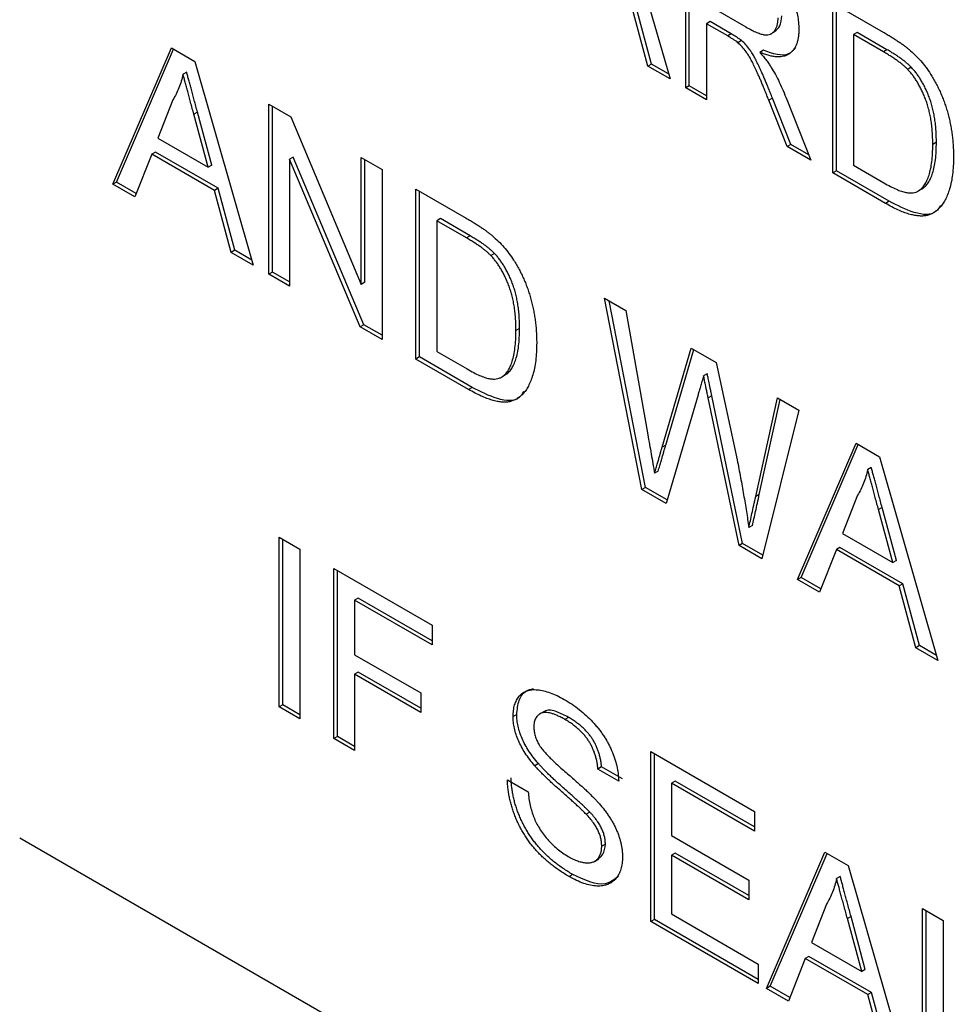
# Model space of a CAD drawing. Header units: millimetres. Extents: x 72 to 413, y 44 to 265.
# Tile 21 of 43: x 349.65 to 354.23, y 192.55 to 197.41. Entities that reach past the tile are written whole.
import ezdxf

# ---------------------------------------------------------------- set-up
doc = ezdxf.new("R2010")
doc.units = ezdxf.units.MM

msp = doc.modelspace()

# ---------------------------------------------------------------- linework, layer by layer
at = {"color": 7, "linetype": 'Continuous', "lineweight": 25}
for p, q in [((352.5717, 198.1269), (352.8601, 197.1215)), ((352.9375, 197.0769), (352.9375, 197.9157)), ((352.9555, 197.0872), (352.9555, 197.9053)), ((352.7512, 197.1844), (352.6686, 197.4902)), ((352.7692, 197.1948), (352.6865, 197.5006)), ((353.0399, 197.4909), (353.2345, 197.3786)), ((353.6639, 197.4964), (353.9123, 197.353)), ((353.6639, 196.6575), (353.6639, 197.4964)), ((353.6819, 196.6679), (353.6819, 197.486)), ((353.0579, 197.4045), (353.0399, 197.3941)), ((353.0399, 197.3941), (353.0399, 197.0177)), ((353.1449, 197.3336), (353.0399, 197.3941)), ((353.1628, 197.3439), (353.0579, 197.4045)), ((353.1628, 197.3439), (353.1449, 197.3336)), ((353.3585, 197.3437), (353.381, 197.3567)), ((353.7843, 197.3508), (353.7664, 197.3404)), ((353.9136, 197.2554), (353.7664, 197.3404)), ((353.7664, 197.3404), (353.7664, 196.6951)), ((353.9316, 197.2658), (353.7843, 197.3508)), ((353.2133, 197.3109), (353.1954, 197.3005)), ((350.1095, 196.6023), (350.398, 197.2746)), ((350.1274, 196.6127), (350.4089, 197.2684)), ((350.398, 197.2746), (350.5134, 197.208)), ((353.3216, 197.263), (353.3036, 197.2527)), ((353.9316, 197.2658), (353.9136, 197.2554)), ((350.5134, 197.208), (350.8019, 196.2026)), ((352.7692, 197.1948), (352.7512, 197.1844)), ((352.8529, 197.1464), (352.7692, 197.1948)), ((350.4735, 197.155), (350.4555, 197.1446)), ((352.8601, 197.1215), (352.7512, 197.1844)), ((354.0516, 197.1792), (354.0337, 197.1688)), ((352.9555, 197.0872), (352.9375, 197.0769)), ((353.0399, 197.0177), (352.9375, 197.0769)), ((353.0399, 197.0385), (352.9555, 197.0872)), ((350.4059, 197.0184), (350.3315, 196.8291)), ((350.8793, 196.9968), (350.9875, 196.9343)), ((350.8793, 196.158), (350.8793, 196.9968)), ((353.3658, 197.0274), (353.3479, 197.0171)), ((353.4384, 196.7877), (353.3479, 197.0171)), ((353.4563, 196.7981), (353.3658, 197.0274)), ((353.4366, 197.0203), (353.5558, 196.7199)), ((350.5269, 196.9575), (350.5089, 196.9471)), ((350.5797, 196.6858), (350.5089, 196.9471)), ((350.5976, 196.6962), (350.5269, 196.9575)), ((350.8972, 196.1683), (350.8972, 196.9864)), ((350.9875, 196.9343), (351.3356, 196.1074)), ((350.3315, 196.8291), (350.5797, 196.6858)), ((354.1755, 196.8087), (354.1575, 196.7984)), ((350.3008, 196.75), (350.218, 196.5397)), ((350.3188, 196.7604), (350.3008, 196.75)), ((350.6104, 196.5713), (350.3008, 196.75)), ((350.6283, 196.5817), (350.3188, 196.7604)), ((353.4563, 196.7981), (353.4384, 196.7877)), ((353.5558, 196.7199), (353.4384, 196.7877)), ((353.5451, 196.7468), (353.4563, 196.7981)), ((350.9997, 196.7351), (350.9817, 196.7248)), ((350.9817, 196.7248), (350.9817, 196.0988)), ((351.3298, 195.8979), (350.9817, 196.7248)), ((351.3478, 195.9082), (350.9997, 196.7351)), ((351.3356, 196.7334), (351.4381, 196.6742)), ((351.3356, 196.1074), (351.3356, 196.7334)), ((351.3536, 196.1178), (351.3536, 196.723)), ((350.5976, 196.6962), (350.5797, 196.6858)), ((351.4381, 196.6742), (351.4381, 195.8354)), ((353.6819, 196.6679), (353.6639, 196.6575)), ((353.9241, 196.5073), (353.6639, 196.6575)), ((353.9421, 196.5177), (353.6819, 196.6679)), ((353.7664, 196.6951), (353.9161, 196.6087)), ((350.1274, 196.6127), (350.1095, 196.6023)), ((350.2247, 196.5566), (350.1274, 196.6127)), ((350.218, 196.5397), (350.1095, 196.6023)), ((350.6283, 196.5817), (350.6104, 196.5713)), ((350.693, 196.2655), (350.6104, 196.5713)), ((350.711, 196.2758), (350.6283, 196.5817)), ((351.6057, 196.5774), (351.8541, 196.434)), ((351.6057, 195.7386), (351.6057, 196.5774)), ((351.6237, 195.749), (351.6237, 196.5671)), ((354.1056, 196.5793), (354.0877, 196.569)), ((353.9421, 196.5177), (353.9241, 196.5073)), ((351.7261, 196.4319), (351.7082, 196.4215)), ((351.8554, 196.3365), (351.7082, 196.4215)), ((351.7082, 196.4215), (351.7082, 195.7762)), ((351.8734, 196.3469), (351.7261, 196.4319)), ((351.8734, 196.3469), (351.8554, 196.3365)), ((350.711, 196.2758), (350.693, 196.2655)), ((350.8019, 196.2026), (350.693, 196.2655)), ((350.7947, 196.2275), (350.711, 196.2758)), ((351.9934, 196.2603), (351.9755, 196.2499)), ((350.8972, 196.1683), (350.8793, 196.158)), ((350.9817, 196.1195), (350.8972, 196.1683)), ((350.9817, 196.0988), (350.8793, 196.158)), ((351.3536, 196.1178), (351.3356, 196.1074)), ((352.537, 196.0398), (352.6427, 195.9788)), ((352.7204, 195.0951), (352.537, 196.0398)), ((352.7383, 195.1055), (352.5595, 196.0268)), ((352.6427, 195.9788), (352.7505, 195.3649)), ((351.3478, 195.9082), (351.3298, 195.8979)), ((351.4381, 195.8354), (351.3298, 195.8979)), ((351.4381, 195.8561), (351.3478, 195.9082)), ((352.1173, 195.8898), (352.0993, 195.8795)), ((352.8212, 195.3032), (352.9647, 195.7929)), ((352.8392, 195.3136), (352.9775, 195.7855)), ((352.9647, 195.7929), (353.0878, 195.7218)), ((351.6237, 195.749), (351.6057, 195.7386)), ((351.8659, 195.5884), (351.6057, 195.7386)), ((351.8839, 195.5988), (351.6237, 195.749)), ((351.7082, 195.7762), (351.8579, 195.6898)), ((353.0878, 195.7218), (353.1917, 195.2416)), ((352.0474, 195.6604), (352.0295, 195.6501)), ((353.0439, 195.6666), (353.026, 195.6562)), ((351.8839, 195.5988), (351.8659, 195.5884)), ((352.9985, 195.5622), (352.8412, 195.0254)), ((353.0668, 195.5569), (353.0488, 195.5466)), ((353.2009, 194.8177), (353.0488, 195.5466)), ((353.2188, 194.8281), (353.0668, 195.5569)), ((353.2832, 195.0605), (353.3905, 195.5471)), ((353.3012, 195.0709), (353.4044, 195.5391)), ((353.3905, 195.5471), (353.4963, 195.486)), ((353.4963, 195.486), (353.3132, 194.7529)), ((352.8392, 195.3136), (352.8212, 195.3032)), ((353.4902, 194.6507), (353.7787, 195.323)), ((353.5081, 194.6611), (353.7896, 195.3167)), ((353.7787, 195.323), (353.8941, 195.2564)), ((353.8941, 195.2564), (354.1826, 194.251)), ((353.8542, 195.2034), (353.8362, 195.193)), ((352.8018, 195.1861), (352.7838, 195.1758)), ((352.7383, 195.1055), (352.7204, 195.0951)), ((352.8464, 195.0431), (352.7383, 195.1055)), ((352.8412, 195.0254), (352.7204, 195.0951)), ((353.3012, 195.0709), (353.2832, 195.0605)), ((353.7866, 195.0667), (353.7122, 194.8774)), ((353.9076, 195.0059), (353.8896, 194.9955)), ((353.9783, 194.7446), (353.9076, 195.0059)), ((353.9603, 194.7342), (353.8896, 194.9955)), ((353.2674, 194.9173), (353.2495, 194.907)), ((350.9305, 194.8602), (351.0329, 194.801)), ((350.9305, 194.0213), (350.9305, 194.8602)), ((353.7122, 194.8774), (353.9603, 194.7342)), ((350.9485, 194.0317), (350.9485, 194.8498)), ((353.2188, 194.8281), (353.2009, 194.8177)), ((353.3132, 194.7529), (353.2009, 194.8177)), ((353.3177, 194.771), (353.2188, 194.8281)), ((353.6995, 194.8087), (353.6815, 194.7984)), ((354.009, 194.63), (353.6995, 194.8087)), ((351.0329, 194.801), (351.0329, 193.9622)), ((353.6815, 194.7984), (353.5987, 194.588)), ((353.9911, 194.6197), (353.6815, 194.7984)), ((353.9783, 194.7446), (353.9603, 194.7342)), ((351.2006, 194.7042), (351.6849, 194.4247)), ((351.2006, 193.8654), (351.2006, 194.7042)), ((351.2185, 193.8757), (351.2185, 194.6939)), ((353.5081, 194.6611), (353.4902, 194.6507)), ((353.6054, 194.6049), (353.5081, 194.6611)), ((353.5987, 194.588), (353.4902, 194.6507)), ((354.009, 194.63), (353.9911, 194.6197)), ((354.0737, 194.3138), (353.9911, 194.6197)), ((354.0917, 194.3242), (354.009, 194.63)), ((351.321, 194.5587), (351.303, 194.5483)), ((351.303, 194.5483), (351.303, 194.2794)), ((351.6849, 194.3279), (351.303, 194.5483)), ((351.6849, 194.3486), (351.321, 194.5587)), ((351.6849, 194.4247), (351.6849, 194.3279)), ((354.0917, 194.3242), (354.0737, 194.3138)), ((354.1754, 194.2759), (354.0917, 194.3242)), ((351.303, 194.2794), (351.629, 194.0913)), ((354.1826, 194.251), (354.0737, 194.3138)), ((351.321, 194.193), (351.303, 194.1826)), ((351.303, 194.1826), (351.303, 193.8062)), ((351.629, 193.9945), (351.303, 194.1826)), ((351.629, 194.0152), (351.321, 194.193)), ((351.629, 194.0913), (351.629, 193.9945)), ((350.9485, 194.0317), (350.9305, 194.0213)), ((351.0329, 193.9829), (350.9485, 194.0317)), ((351.0329, 193.9622), (350.9305, 194.0213)), ((352.1033, 193.9849), (352.0853, 193.9745)), ((352.2383, 193.9989), (352.2158, 193.9859)), ((352.3596, 193.9699), (352.3416, 193.9595)), ((351.2185, 193.8757), (351.2006, 193.8654)), ((351.303, 193.8062), (351.2006, 193.8654)), ((351.303, 193.827), (351.2185, 193.8757)), ((352.7652, 193.801), (353.2774, 193.5053)), ((352.7652, 192.9621), (352.7652, 193.801)), ((352.7832, 192.9725), (352.7832, 193.7906)), ((352.2105, 193.7417), (352.1926, 193.7313)), ((352.5224, 193.7253), (352.5044, 193.7149)), ((352.6069, 193.6558), (352.5044, 193.7149)), ((352.6248, 193.6662), (352.5224, 193.7253)), ((352.0574, 193.6611), (352.1598, 193.602)), ((352.8856, 193.6554), (352.8676, 193.6451)), ((352.8676, 193.6451), (352.8676, 193.387)), ((353.2774, 193.4085), (352.8676, 193.6451)), ((353.2774, 193.4292), (352.8856, 193.6554)), ((352.4636, 193.5026), (352.4456, 193.4923)), ((353.2774, 193.5053), (353.2774, 193.4085)), ((349.6489, 193.3755), (361.3233, 186.636)), ((352.8676, 193.387), (353.2495, 193.1665)), ((352.541, 193.3447), (352.5231, 193.3343)), ((352.8856, 193.3005), (352.8676, 193.2902)), ((353.2495, 193.0905), (352.8856, 193.3005)), ((353.3365, 192.6323), (353.6251, 193.3046)), ((353.6251, 193.3046), (353.7405, 193.238)), ((352.4869, 193.259), (352.5093, 193.272)), ((352.8676, 193.2902), (352.8676, 192.9998)), ((353.2495, 193.0697), (352.8676, 193.2902)), ((353.3545, 192.6427), (353.6359, 193.2984)), ((353.7405, 193.238), (354.0289, 192.2326)), ((352.3796, 193.1947), (352.3617, 193.1843)), ((353.2495, 193.1665), (353.2495, 193.0697)), ((353.7005, 193.185), (353.6826, 193.1746)), ((353.6329, 193.0483), (353.5586, 192.859)), ((354.1063, 193.0268), (354.2087, 192.9677)), ((354.1063, 192.1879), (354.1063, 193.0268)), ((354.1243, 192.1983), (354.1243, 193.0164)), ((352.7832, 192.9725), (352.7652, 192.9621)), ((353.2961, 192.6557), (352.7652, 192.9621)), ((353.2961, 192.6764), (352.7832, 192.9725)), ((352.8676, 192.9998), (353.2961, 192.7525)), ((353.7539, 192.9875), (353.736, 192.9771)), ((353.8067, 192.7158), (353.736, 192.9771)), ((353.8246, 192.7262), (353.7539, 192.9875)), ((354.2087, 192.9677), (354.2087, 192.2256)), ((353.5586, 192.859), (353.8067, 192.7158)), ((353.5279, 192.78), (353.4451, 192.5697)), ((353.5458, 192.7903), (353.5279, 192.78)), ((353.8374, 192.6013), (353.5279, 192.78)), ((353.8553, 192.6117), (353.5458, 192.7903)), ((353.2961, 192.7525), (353.2961, 192.6557)), ((353.8246, 192.7262), (353.8067, 192.7158)), ((353.3545, 192.6427), (353.3365, 192.6323)), ((353.4451, 192.5697), (353.3365, 192.6323)), ((353.4517, 192.5866), (353.3545, 192.6427)), ((353.8553, 192.6117), (353.8374, 192.6013)), ((353.92, 192.2955), (353.8374, 192.6013)), ((353.938, 192.3058), (353.8553, 192.6117))]:
    msp.add_line(p, q, dxfattribs=at)
for points, knots in [([(353.2527, 197.7338), (353.2601, 197.7294), (353.2745, 197.721), (353.2953, 197.708), (353.3147, 197.6948), (353.3328, 197.6822), (353.3496, 197.6693), (353.3649, 197.6566), (353.379, 197.6441), (353.3917, 197.6314), (353.4035, 197.6186), (353.4145, 197.6048), (353.425, 197.5906), (353.4347, 197.5755), (353.4439, 197.5597), (353.4526, 197.5433), (353.4605, 197.526), (353.4704, 197.5023), (353.4809, 197.4721), (353.4897, 197.4362), (353.4954, 197.4007), (353.496, 197.3783), (353.4963, 197.3669)], [0, 0, 0, 0, 0.062113, 0.120212, 0.174385, 0.225444, 0.272358, 0.316388, 0.356869, 0.393978, 0.429589, 0.464683, 0.500036, 0.535483, 0.571363, 0.607909, 0.645662, 0.684517, 0.762579, 0.840497, 0.919073, 1, 1, 1, 1]), ([(353.3775, 197.357), (353.387, 197.3644), (353.4075, 197.3804), (353.4103, 197.4152), (353.4118, 197.4339)], [0, 0, 0, 0, 0.463028, 1, 1, 1, 1]), ([(353.2345, 197.3786), (353.2443, 197.3731), (353.2625, 197.3629), (353.288, 197.351), (353.3097, 197.343), (353.3281, 197.3389), (353.3436, 197.339), (353.357, 197.3423), (353.3682, 197.3496), (353.3775, 197.3599), (353.3847, 197.3729), (353.3899, 197.3879), (353.3933, 197.4046), (353.3937, 197.4172), (353.3938, 197.4236)], [0, 0, 0, 0, 0.1288603, 0.2408922, 0.3380442, 0.4201205, 0.4940585, 0.5660948, 0.636805, 0.7091484, 0.7819418, 0.8542853, 0.9261704, 1, 1, 1, 1]), ([(353.1954, 197.3005), (353.1924, 197.3029), (353.1857, 197.3082), (353.1742, 197.3157), (353.1603, 197.3247), (353.1503, 197.3304), (353.1449, 197.3336)], [0, 0, 0, 0, 0.177495, 0.405226, 0.678388, 1, 1, 1, 1]), ([(353.2133, 197.3109), (353.2104, 197.3132), (353.2036, 197.3185), (353.1922, 197.326), (353.1783, 197.335), (353.1683, 197.3408), (353.1628, 197.3439)], [0, 0, 0, 0, 0.177495, 0.405226, 0.678388, 1, 1, 1, 1]), ([(353.4963, 197.3669), (353.4961, 197.3599), (353.4959, 197.3458), (353.4937, 197.3262), (353.4898, 197.3086), (353.4848, 197.2923), (353.478, 197.2781), (353.4701, 197.2652), (353.4603, 197.2545), (353.4493, 197.2452), (353.4367, 197.2379), (353.4224, 197.2331), (353.4065, 197.2305), (353.389, 197.2306), (353.37, 197.2323), (353.3493, 197.2368), (353.327, 197.2436), (353.3116, 197.2496), (353.3036, 197.2527)], [0, 0, 0, 0, 0.061413, 0.121295, 0.179224, 0.235938, 0.292217, 0.348197, 0.404445, 0.462026, 0.520334, 0.580383, 0.641826, 0.706363, 0.773851, 0.845266, 0.920155, 1, 1, 1, 1]), ([(353.9123, 197.353), (353.9191, 197.349), (353.9323, 197.3413), (353.9515, 197.3298), (353.9694, 197.3184), (353.9861, 197.3075), (354.0015, 197.2969), (354.0157, 197.2868), (354.0286, 197.2768), (354.0368, 197.27), (354.0407, 197.2668)], [0, 0, 0, 0, 0.157891, 0.306794, 0.445674, 0.57568, 0.694631, 0.805978, 0.907764, 1, 1, 1, 1]), ([(353.3479, 197.0171), (353.3446, 197.0252), (353.3383, 197.0408), (353.3292, 197.0637), (353.3203, 197.085), (353.312, 197.1051), (353.304, 197.1237), (353.2964, 197.141), (353.2894, 197.1569), (353.2808, 197.1758), (353.2707, 197.1969), (353.259, 197.2195), (353.2478, 197.2385), (353.234, 197.2588), (353.2169, 197.2802), (353.2024, 197.2939), (353.1954, 197.3005)], [0, 0, 0, 0, 0.080781, 0.156541, 0.227935, 0.29431, 0.356868, 0.414759, 0.467641, 0.516748, 0.60473, 0.681571, 0.74811, 0.804941, 0.905406, 1, 1, 1, 1]), ([(353.3658, 197.0274), (353.3626, 197.0355), (353.3563, 197.0512), (353.3471, 197.0741), (353.3382, 197.0954), (353.3299, 197.1155), (353.322, 197.1341), (353.3144, 197.1514), (353.3074, 197.1673), (353.2987, 197.1861), (353.2887, 197.2073), (353.2769, 197.2299), (353.2657, 197.2489), (353.2519, 197.2692), (353.2349, 197.2906), (353.2204, 197.3043), (353.2133, 197.3109)], [0, 0, 0, 0, 0.080781, 0.156541, 0.227935, 0.29431, 0.356868, 0.414759, 0.467641, 0.516748, 0.60473, 0.681571, 0.74811, 0.804941, 0.905406, 1, 1, 1, 1]), ([(353.3036, 197.2527), (353.3095, 197.2459), (353.3206, 197.233), (353.336, 197.2139), (353.349, 197.196), (353.3565, 197.1843), (353.3601, 197.1787)], [0, 0, 0, 0, 0.293076, 0.556562, 0.791914, 1, 1, 1, 1]), ([(353.48, 197.2762), (353.4693, 197.264), (353.4335, 197.223), (353.3677, 197.2465), (353.3216, 197.263)], [0, 0, 0, 0, 0.298077, 1, 1, 1, 1]), ([(354.0337, 197.1688), (354.0304, 197.1721), (354.0233, 197.1792), (354.0118, 197.1892), (353.9989, 197.1997), (353.9846, 197.2102), (353.9689, 197.2213), (353.9517, 197.2326), (353.9331, 197.2439), (353.9203, 197.2515), (353.9136, 197.2554)], [0, 0, 0, 0, 0.087425, 0.185248, 0.292738, 0.411206, 0.541246, 0.682781, 0.836034, 1, 1, 1, 1]), ([(354.0516, 197.1792), (354.0483, 197.1825), (354.0413, 197.1895), (354.0297, 197.1996), (354.0169, 197.2101), (354.0026, 197.2205), (353.9869, 197.2317), (353.9697, 197.2429), (353.9511, 197.2542), (353.9382, 197.2618), (353.9316, 197.2658)], [0, 0, 0, 0, 0.087425, 0.185248, 0.292738, 0.411206, 0.541246, 0.682781, 0.836034, 1, 1, 1, 1]), ([(354.0407, 197.2668), (354.0507, 197.2579), (354.0704, 197.2406), (354.0982, 197.2112), (354.1237, 197.1796), (354.1388, 197.157), (354.1463, 197.1458)], [0, 0, 0, 0, 0.261195, 0.513143, 0.757809, 1, 1, 1, 1]), ([(350.4555, 197.1446), (350.4527, 197.133), (350.4472, 197.1096), (350.4355, 197.0773), (350.4222, 197.0464), (350.4113, 197.0277), (350.4059, 197.0184)], [0, 0, 0, 0, 0.247294, 0.495608, 0.746359, 1, 1, 1, 1]), ([(350.5089, 196.9471), (350.5062, 196.9572), (350.5009, 196.9769), (350.493, 197.0057), (350.4858, 197.0328), (350.4788, 197.0583), (350.4724, 197.0822), (350.4665, 197.1044), (350.4607, 197.1251), (350.4572, 197.1383), (350.4555, 197.1446)], [0, 0, 0, 0, 0.153148, 0.299433, 0.436426, 0.565671, 0.686508, 0.799269, 0.903395, 1, 1, 1, 1]), ([(350.5269, 196.9575), (350.5242, 196.9676), (350.5189, 196.9873), (350.511, 197.016), (350.5038, 197.0432), (350.4967, 197.0687), (350.4904, 197.0926), (350.4845, 197.1148), (350.4787, 197.1355), (350.4752, 197.1487), (350.4735, 197.155)], [0, 0, 0, 0, 0.153148, 0.299433, 0.436426, 0.565671, 0.686508, 0.799269, 0.903395, 1, 1, 1, 1]), ([(353.3601, 197.1787), (353.3669, 197.167), (353.381, 197.1429), (353.4005, 197.1045), (353.4193, 197.0634), (353.4307, 197.0349), (353.4366, 197.0203)], [0, 0, 0, 0, 0.229528, 0.471466, 0.728186, 1, 1, 1, 1]), ([(354.1575, 196.7984), (354.1574, 196.8091), (354.1572, 196.8301), (354.1557, 196.8612), (354.1527, 196.8913), (354.1489, 196.92), (354.1437, 196.9475), (354.1378, 196.9736), (354.1303, 196.9987), (354.1218, 197.0224), (354.1124, 197.0449), (354.1027, 197.0662), (354.0925, 197.0863), (354.0817, 197.1052), (354.0705, 197.1229), (354.0588, 197.1395), (354.0465, 197.1549), (354.0379, 197.1642), (354.0337, 197.1688)], [0, 0, 0, 0, 0.091258, 0.177402, 0.258694, 0.334791, 0.406045, 0.473581, 0.537187, 0.597012, 0.654533, 0.709286, 0.761518, 0.811848, 0.860604, 0.907806, 0.954259, 1, 1, 1, 1]), ([(354.1755, 196.8087), (354.1754, 196.8195), (354.1751, 196.8404), (354.1736, 196.8716), (354.1706, 196.9017), (354.1668, 196.9304), (354.1616, 196.9578), (354.1557, 196.984), (354.1482, 197.009), (354.1397, 197.0328), (354.1304, 197.0552), (354.1206, 197.0765), (354.1105, 197.0967), (354.0996, 197.1155), (354.0884, 197.1333), (354.0767, 197.1499), (354.0645, 197.1653), (354.0559, 197.1746), (354.0516, 197.1792)], [0, 0, 0, 0, 0.091258, 0.177402, 0.258694, 0.334791, 0.406045, 0.473581, 0.537187, 0.597012, 0.654533, 0.709286, 0.761518, 0.811848, 0.860604, 0.907806, 0.954259, 1, 1, 1, 1]), ([(354.1463, 197.1458), (354.151, 197.1383), (354.1604, 197.1234), (354.1732, 197.1004), (354.1852, 197.0769), (354.1965, 197.0531), (354.2066, 197.0287), (354.216, 197.0039), (354.2242, 196.9787), (354.2318, 196.953), (354.2385, 196.927), (354.2441, 196.9007), (354.2492, 196.874), (354.253, 196.8472), (354.2563, 196.82), (354.2584, 196.7927), (354.2597, 196.765), (354.2599, 196.7467), (354.26, 196.7374)], [0, 0, 0, 0, 0.0568123, 0.1138818, 0.1705331, 0.2275474, 0.2853527, 0.3437011, 0.4030002, 0.4638421, 0.5258155, 0.588967, 0.6532705, 0.7190966, 0.7867486, 0.8557883, 0.9268358, 1, 1, 1, 1]), ([(354.1056, 196.5793), (354.111, 196.5833), (354.122, 196.5915), (354.1357, 196.609), (354.1477, 196.6307), (354.1577, 196.657), (354.1659, 196.6877), (354.1713, 196.7236), (354.1749, 196.7641), (354.1753, 196.7935), (354.1755, 196.8087)], [0, 0, 0, 0, 0.097773, 0.20086, 0.310441, 0.427816, 0.555168, 0.691834, 0.840089, 1, 1, 1, 1]), ([(354.0877, 196.569), (354.093, 196.573), (354.104, 196.5811), (354.1178, 196.5986), (354.1297, 196.6203), (354.1397, 196.6466), (354.1479, 196.6773), (354.1534, 196.7133), (354.1569, 196.7537), (354.1573, 196.7831), (354.1575, 196.7984)], [0, 0, 0, 0, 0.097773, 0.20086, 0.310441, 0.427816, 0.555168, 0.691834, 0.840089, 1, 1, 1, 1]), ([(354.26, 196.7374), (354.2598, 196.722), (354.2594, 196.6921), (354.2556, 196.6505), (354.2498, 196.6127), (354.2414, 196.5793), (354.231, 196.5501), (354.2196, 196.5243), (354.2065, 196.5028), (354.1922, 196.4852), (354.1768, 196.4711), (354.1607, 196.46), (354.1438, 196.452), (354.1262, 196.4465), (354.107, 196.4446), (354.0864, 196.4449), (354.0638, 196.4486), (354.0395, 196.4545), (354.0132, 196.4635), (353.9852, 196.4752), (353.9552, 196.4897), (353.9347, 196.5013), (353.9241, 196.5073)], [0, 0, 0, 0, 0.070538, 0.137265, 0.200472, 0.260573, 0.317203, 0.370006, 0.419824, 0.466241, 0.510134, 0.552081, 0.591863, 0.630336, 0.668716, 0.708706, 0.750896, 0.795285, 0.84198, 0.891765, 0.944294, 1, 1, 1, 1]), ([(353.9161, 196.6087), (353.927, 196.6026), (353.9477, 196.591), (353.9768, 196.5769), (354.0023, 196.567), (354.0243, 196.561), (354.0434, 196.5587), (354.0602, 196.5593), (354.0751, 196.5623), (354.0836, 196.5668), (354.0877, 196.569)], [0, 0, 0, 0, 0.177956, 0.336653, 0.476122, 0.597334, 0.707007, 0.80993, 0.907088, 1, 1, 1, 1]), ([(354.1955, 196.4971), (354.1893, 196.4867), (354.1638, 196.4445), (354.0651, 196.4546), (353.9832, 196.4966), (353.9421, 196.5177)], [0, 0, 0, 0, 0.1398256, 0.5681391, 1, 1, 1, 1]), ([(351.8541, 196.434), (351.8609, 196.4301), (351.8741, 196.4224), (351.8933, 196.4109), (351.9112, 196.3995), (351.9279, 196.3886), (351.9433, 196.378), (351.9575, 196.3679), (351.9704, 196.3579), (351.9786, 196.3511), (351.9825, 196.3479)], [0, 0, 0, 0, 0.157891, 0.3067943, 0.4456742, 0.5756804, 0.6946315, 0.8059778, 0.9077644, 1, 1, 1, 1]), ([(351.9755, 196.2499), (351.9721, 196.2532), (351.9651, 196.2603), (351.9536, 196.2703), (351.9407, 196.2808), (351.9264, 196.2913), (351.9107, 196.3024), (351.8935, 196.3137), (351.8749, 196.325), (351.8621, 196.3326), (351.8554, 196.3365)], [0, 0, 0, 0, 0.087425, 0.185248, 0.292738, 0.411206, 0.541246, 0.682781, 0.836034, 1, 1, 1, 1]), ([(351.9934, 196.2603), (351.9901, 196.2636), (351.983, 196.2706), (351.9715, 196.2807), (351.9587, 196.2912), (351.9444, 196.3016), (351.9287, 196.3128), (351.9115, 196.324), (351.8929, 196.3353), (351.88, 196.3429), (351.8734, 196.3469)], [0, 0, 0, 0, 0.087425, 0.185248, 0.292738, 0.411206, 0.541246, 0.682781, 0.836034, 1, 1, 1, 1]), ([(351.9825, 196.3479), (351.9925, 196.339), (352.0122, 196.3217), (352.0399, 196.2923), (352.0654, 196.2607), (352.0806, 196.2381), (352.0881, 196.2269)], [0, 0, 0, 0, 0.261195, 0.513143, 0.757809, 1, 1, 1, 1]), ([(352.0993, 195.8795), (352.0992, 195.8902), (352.0989, 195.9112), (352.0974, 195.9423), (352.0945, 195.9724), (352.0907, 196.0011), (352.0855, 196.0286), (352.0795, 196.0547), (352.0721, 196.0798), (352.0635, 196.1035), (352.0542, 196.126), (352.0445, 196.1473), (352.0343, 196.1674), (352.0234, 196.1863), (352.0123, 196.204), (352.0005, 196.2206), (351.9883, 196.236), (351.9797, 196.2453), (351.9755, 196.2499)], [0, 0, 0, 0, 0.091258, 0.177402, 0.258694, 0.334791, 0.406045, 0.473581, 0.537187, 0.597012, 0.654533, 0.709286, 0.761518, 0.811848, 0.860604, 0.907806, 0.954259, 1, 1, 1, 1]), ([(352.1173, 195.8898), (352.1171, 195.9006), (352.1169, 195.9215), (352.1154, 195.9527), (352.1124, 195.9828), (352.1086, 196.0115), (352.1034, 196.0389), (352.0975, 196.0651), (352.09, 196.0901), (352.0815, 196.1139), (352.0722, 196.1363), (352.0624, 196.1576), (352.0522, 196.1778), (352.0414, 196.1966), (352.0302, 196.2144), (352.0185, 196.231), (352.0063, 196.2464), (351.9977, 196.2557), (351.9934, 196.2603)], [0, 0, 0, 0, 0.091258, 0.177402, 0.258694, 0.334791, 0.406045, 0.473581, 0.537187, 0.597012, 0.654533, 0.709286, 0.761518, 0.811848, 0.860604, 0.907806, 0.954259, 1, 1, 1, 1]), ([(352.0881, 196.2269), (352.0928, 196.2194), (352.1021, 196.2045), (352.115, 196.1815), (352.1269, 196.158), (352.1383, 196.1342), (352.1484, 196.1098), (352.1578, 196.085), (352.166, 196.0598), (352.1736, 196.0341), (352.1803, 196.0081), (352.1859, 195.9818), (352.191, 195.9551), (352.1947, 195.9283), (352.1981, 195.9011), (352.2002, 195.8738), (352.2015, 195.8461), (352.2017, 195.8278), (352.2018, 195.8185)], [0, 0, 0, 0, 0.056812, 0.113882, 0.170533, 0.227547, 0.285353, 0.343701, 0.403, 0.463842, 0.525815, 0.588967, 0.653271, 0.719097, 0.786749, 0.855788, 0.926836, 1, 1, 1, 1]), ([(352.0295, 195.6501), (352.0348, 195.6541), (352.0458, 195.6622), (352.0595, 195.6797), (352.0715, 195.7014), (352.0815, 195.7277), (352.0897, 195.7584), (352.0951, 195.7944), (352.0987, 195.8348), (352.0991, 195.8642), (352.0993, 195.8795)], [0, 0, 0, 0, 0.097773, 0.20086, 0.310441, 0.427816, 0.555168, 0.691834, 0.840089, 1, 1, 1, 1]), ([(352.0474, 195.6604), (352.0528, 195.6644), (352.0638, 195.6726), (352.0775, 195.6901), (352.0895, 195.7118), (352.0994, 195.738), (352.1076, 195.7688), (352.1131, 195.8047), (352.1167, 195.8452), (352.1171, 195.8746), (352.1173, 195.8898)], [0, 0, 0, 0, 0.097773, 0.20086, 0.310441, 0.427816, 0.555168, 0.691834, 0.840089, 1, 1, 1, 1]), ([(352.2018, 195.8185), (352.2016, 195.8031), (352.2012, 195.7732), (352.1974, 195.7316), (352.1916, 195.6938), (352.1832, 195.6604), (352.1727, 195.6312), (352.1614, 195.6054), (352.1483, 195.5839), (352.1339, 195.5663), (352.1186, 195.5522), (352.1025, 195.5411), (352.0856, 195.5331), (352.068, 195.5276), (352.0488, 195.5257), (352.0282, 195.526), (352.0056, 195.5297), (351.9812, 195.5356), (351.955, 195.5446), (351.927, 195.5563), (351.897, 195.5708), (351.8765, 195.5824), (351.8659, 195.5884)], [0, 0, 0, 0, 0.070538, 0.137265, 0.200472, 0.260573, 0.317203, 0.370006, 0.419824, 0.466241, 0.510134, 0.552081, 0.591863, 0.630336, 0.668716, 0.708706, 0.750896, 0.795285, 0.84198, 0.891765, 0.944294, 1, 1, 1, 1]), ([(351.8579, 195.6898), (351.8688, 195.6837), (351.8895, 195.6721), (351.9186, 195.658), (351.944, 195.6481), (351.966, 195.6421), (351.9851, 195.6398), (352.002, 195.6404), (352.0169, 195.6434), (352.0253, 195.6479), (352.0295, 195.6501)], [0, 0, 0, 0, 0.177956, 0.336653, 0.476122, 0.597334, 0.707007, 0.80993, 0.907088, 1, 1, 1, 1]), ([(353.026, 195.6562), (353.0233, 195.6468), (353.0182, 195.629), (353.0106, 195.6041), (353.0043, 195.5821), (353.0003, 195.5685), (352.9985, 195.5622)], [0, 0, 0, 0, 0.299433, 0.56578, 0.799637, 1, 1, 1, 1]), ([(353.0488, 195.5466), (353.0473, 195.5537), (353.0445, 195.5673), (353.0404, 195.5866), (353.0369, 195.6036), (353.0338, 195.6184), (353.0312, 195.631), (353.029, 195.6414), (353.0273, 195.6496), (353.0264, 195.6543), (353.026, 195.6562)], [0, 0, 0, 0, 0.195283, 0.371406, 0.526305, 0.662045, 0.777003, 0.871182, 0.9462, 1, 1, 1, 1]), ([(353.0668, 195.5569), (353.0653, 195.5641), (353.0624, 195.5777), (353.0583, 195.5969), (353.0548, 195.614), (353.0518, 195.6288), (353.0492, 195.6414), (353.047, 195.6518), (353.0452, 195.6599), (353.0443, 195.6646), (353.0439, 195.6666)], [0, 0, 0, 0, 0.195283, 0.371406, 0.526305, 0.662045, 0.777003, 0.871182, 0.9462, 1, 1, 1, 1]), ([(352.1373, 195.5782), (352.131, 195.5678), (352.1056, 195.5256), (352.0069, 195.5357), (351.925, 195.5777), (351.8839, 195.5988)], [0, 0, 0, 0, 0.139826, 0.568139, 1, 1, 1, 1]), ([(352.7505, 195.3649), (352.7561, 195.3332), (352.7672, 195.2702), (352.7783, 195.2071), (352.7838, 195.1758)], [0, 0, 0, 0, 0.502459, 1, 1, 1, 1]), ([(352.7838, 195.1758), (352.7864, 195.1844), (352.7913, 195.2007), (352.7979, 195.224), (352.8039, 195.2442), (352.809, 195.2616), (352.8132, 195.2762), (352.8168, 195.2876), (352.8192, 195.2965), (352.8206, 195.3013), (352.8212, 195.3032)], [0, 0, 0, 0, 0.204226, 0.385542, 0.544548, 0.680944, 0.794732, 0.886212, 0.953741, 1, 1, 1, 1]), ([(352.8018, 195.1861), (352.8044, 195.1948), (352.8093, 195.2111), (352.8159, 195.2344), (352.8219, 195.2546), (352.827, 195.2719), (352.8311, 195.2866), (352.8347, 195.298), (352.8372, 195.3068), (352.8386, 195.3116), (352.8392, 195.3136)], [0, 0, 0, 0, 0.204226, 0.385542, 0.544548, 0.680944, 0.794732, 0.886212, 0.953741, 1, 1, 1, 1]), ([(353.1917, 195.2416), (353.1974, 195.2123), (353.2087, 195.1546), (353.2237, 195.0697), (353.2376, 194.9873), (353.2456, 194.9335), (353.2495, 194.907)], [0, 0, 0, 0, 0.260386, 0.513425, 0.759974, 1, 1, 1, 1]), ([(353.9076, 195.0059), (353.9049, 195.0159), (353.8996, 195.0356), (353.8917, 195.0644), (353.8845, 195.0915), (353.8774, 195.117), (353.871, 195.1409), (353.8652, 195.1631), (353.8593, 195.1838), (353.8559, 195.197), (353.8542, 195.2034)], [0, 0, 0, 0, 0.1531481, 0.2994335, 0.4364264, 0.5656706, 0.6865083, 0.7992685, 0.9033947, 1, 1, 1, 1]), ([(353.8362, 195.193), (353.8334, 195.1813), (353.8279, 195.1579), (353.8162, 195.1257), (353.8029, 195.0947), (353.792, 195.0761), (353.7866, 195.0667)], [0, 0, 0, 0, 0.247294, 0.495608, 0.746359, 1, 1, 1, 1]), ([(353.8896, 194.9955), (353.8869, 195.0056), (353.8816, 195.0253), (353.8737, 195.054), (353.8665, 195.0812), (353.8595, 195.1067), (353.8531, 195.1306), (353.8472, 195.1528), (353.8414, 195.1735), (353.8379, 195.1867), (353.8362, 195.193)], [0, 0, 0, 0, 0.1531481, 0.2994335, 0.4364264, 0.5656706, 0.6865083, 0.7992685, 0.9033947, 1, 1, 1, 1]), ([(353.2495, 194.907), (353.2519, 194.918), (353.257, 194.9412), (353.2653, 194.9777), (353.2738, 195.018), (353.28, 195.046), (353.2832, 195.0605)], [0, 0, 0, 0, 0.215533, 0.453567, 0.715534, 1, 1, 1, 1]), ([(353.2674, 194.9173), (353.2699, 194.9284), (353.2749, 194.9516), (353.2832, 194.988), (353.2918, 195.0284), (353.298, 195.0564), (353.3012, 195.0709)], [0, 0, 0, 0, 0.215533, 0.453567, 0.715534, 1, 1, 1, 1]), ([(352.0853, 193.9745), (352.0857, 193.9847), (352.0864, 194.005), (352.0925, 194.0318), (352.1022, 194.0554), (352.1133, 194.0722), (352.1241, 194.0835), (352.133, 194.091), (352.1431, 194.0969), (352.1539, 194.1015), (352.1657, 194.1046), (352.1782, 194.1068), (352.1918, 194.107), (352.2109, 194.1062), (352.2365, 194.1017), (352.2687, 194.092), (352.3026, 194.0777), (352.3257, 194.0651), (352.3375, 194.0586)], [0, 0, 0, 0, 0.074995, 0.149165, 0.223664, 0.300412, 0.33957, 0.378921, 0.418096, 0.45823, 0.498427, 0.539708, 0.582216, 0.625824, 0.715481, 0.807384, 0.901634, 1, 1, 1, 1]), ([(352.1033, 193.9849), (352.1058, 194.0091), (352.1109, 194.0576), (352.1421, 194.1024), (352.1732, 194.1091), (352.1859, 194.1118)], [0, 0, 0, 0, 0.372499, 0.74513, 1, 1, 1, 1]), ([(352.3375, 194.0586), (352.3504, 194.0509), (352.3756, 194.0357), (352.4121, 194.009), (352.4462, 193.9798), (352.473, 193.9538), (352.4927, 193.9316), (352.5068, 193.9151), (352.5198, 193.8978), (352.5319, 193.8803), (352.5433, 193.8624), (352.5536, 193.8441), (352.5633, 193.8255), (352.5746, 193.8003), (352.5869, 193.7685), (352.5975, 193.7303), (352.6047, 193.6923), (352.6062, 193.6681), (352.6069, 193.6558)], [0, 0, 0, 0, 0.100475, 0.195644, 0.286083, 0.372983, 0.415026, 0.456052, 0.495939, 0.535566, 0.574087, 0.612519, 0.651081, 0.689513, 0.766237, 0.84235, 0.919974, 1, 1, 1, 1]), ([(352.2105, 193.7417), (352.202, 193.7519), (352.1855, 193.7718), (352.1633, 193.803), (352.1446, 193.8342), (352.1294, 193.8654), (352.1176, 193.8963), (352.1096, 193.9266), (352.1041, 193.9566), (352.1036, 193.9753), (352.1033, 193.9849)], [0, 0, 0, 0, 0.144805, 0.279512, 0.406394, 0.527502, 0.645393, 0.761885, 0.878942, 1, 1, 1, 1]), ([(352.3416, 193.9595), (352.3351, 193.9632), (352.3226, 193.9703), (352.3046, 193.9787), (352.2878, 193.9857), (352.2724, 193.9905), (352.2584, 193.9934), (352.2456, 193.9947), (352.2344, 193.9935), (352.2244, 193.9907), (352.2158, 193.9862), (352.2084, 193.9805), (352.2019, 193.9741), (352.1968, 193.966), (352.1926, 193.9571), (352.19, 193.9467), (352.1881, 193.9356), (352.1879, 193.9273), (352.1878, 193.9231)], [0, 0, 0, 0, 0.091511, 0.177143, 0.257108, 0.331198, 0.400592, 0.465625, 0.526973, 0.585443, 0.641399, 0.695044, 0.746782, 0.796959, 0.847545, 0.897439, 0.947649, 1, 1, 1, 1]), ([(352.3596, 193.9699), (352.3401, 193.98), (352.3013, 194.0001), (352.2556, 194.0111), (352.2405, 193.9978), (352.2376, 193.9952)], [0, 0, 0, 0, 0.44867, 0.894532, 1, 1, 1, 1]), ([(352.1926, 193.7313), (352.184, 193.7416), (352.1675, 193.7614), (352.1453, 193.7926), (352.1266, 193.8238), (352.1115, 193.855), (352.0996, 193.8859), (352.0916, 193.9162), (352.0861, 193.9462), (352.0856, 193.965), (352.0853, 193.9745)], [0, 0, 0, 0, 0.144805, 0.279512, 0.406394, 0.527502, 0.645393, 0.761885, 0.878942, 1, 1, 1, 1]), ([(352.5044, 193.7149), (352.5038, 193.7213), (352.5025, 193.7338), (352.4993, 193.7526), (352.4949, 193.771), (352.4897, 193.7887), (352.4834, 193.8059), (352.4761, 193.8226), (352.4676, 193.8386), (352.4583, 193.8543), (352.4477, 193.8693), (352.436, 193.8839), (352.4231, 193.8979), (352.409, 193.9113), (352.3939, 193.9242), (352.3775, 193.9368), (352.3599, 193.9485), (352.3478, 193.9558), (352.3416, 193.9595)], [0, 0, 0, 0, 0.067155, 0.131403, 0.192732, 0.251253, 0.307704, 0.362699, 0.417778, 0.472304, 0.527873, 0.58523, 0.645057, 0.707952, 0.774434, 0.84494, 0.920404, 1, 1, 1, 1]), ([(352.5224, 193.7253), (352.5217, 193.7317), (352.5205, 193.7442), (352.5173, 193.763), (352.5129, 193.7814), (352.5077, 193.7991), (352.5014, 193.8163), (352.4941, 193.8329), (352.4856, 193.849), (352.4762, 193.8647), (352.4657, 193.8797), (352.4539, 193.8942), (352.441, 193.9082), (352.427, 193.9217), (352.4118, 193.9346), (352.3954, 193.9471), (352.3779, 193.9588), (352.3658, 193.9661), (352.3596, 193.9699)], [0, 0, 0, 0, 0.067155, 0.131403, 0.192732, 0.251253, 0.307704, 0.362699, 0.417778, 0.472304, 0.527873, 0.58523, 0.645057, 0.707952, 0.774434, 0.84494, 0.920404, 1, 1, 1, 1]), ([(352.1878, 193.9231), (352.188, 193.9157), (352.1886, 193.9014), (352.1938, 193.8785), (352.2019, 193.8557), (352.2098, 193.8412), (352.2138, 193.834)], [0, 0, 0, 0, 0.262741, 0.509957, 0.753327, 1, 1, 1, 1]), ([(352.2138, 193.834), (352.2164, 193.83), (352.2219, 193.8213), (352.2323, 193.8081), (352.2452, 193.7933), (352.2606, 193.7771), (352.2786, 193.7593), (352.2991, 193.7399), (352.3223, 193.7191), (352.3473, 193.6974), (352.3725, 193.6756), (352.3965, 193.6545), (352.4186, 193.6349), (352.4386, 193.6166), (352.4567, 193.5997), (352.4727, 193.584), (352.4868, 193.5699), (352.4955, 193.5607), (352.4995, 193.5565)], [0, 0, 0, 0, 0.032743, 0.07241, 0.119611, 0.174673, 0.237345, 0.308352, 0.38763, 0.474784, 0.563332, 0.645136, 0.720203, 0.789134, 0.851497, 0.907331, 0.956969, 1, 1, 1, 1]), ([(352.4636, 193.5026), (352.461, 193.5053), (352.4553, 193.5114), (352.4453, 193.5208), (352.4336, 193.5322), (352.4197, 193.5451), (352.4038, 193.5594), (352.3858, 193.5756), (352.3658, 193.5933), (352.3443, 193.6122), (352.3227, 193.6314), (352.302, 193.65), (352.2829, 193.6677), (352.2654, 193.6844), (352.2494, 193.7001), (352.235, 193.7148), (352.2221, 193.7284), (352.2143, 193.7374), (352.2105, 193.7417)], [0, 0, 0, 0, 0.0312, 0.070487, 0.117215, 0.171576, 0.234122, 0.303963, 0.382156, 0.467646, 0.554335, 0.635074, 0.710037, 0.779092, 0.842966, 0.901001, 0.953246, 1, 1, 1, 1]), ([(352.4456, 193.4923), (352.4431, 193.495), (352.4373, 193.501), (352.4274, 193.5104), (352.4156, 193.5219), (352.4017, 193.5347), (352.3858, 193.549), (352.3678, 193.5652), (352.3478, 193.5829), (352.3264, 193.6018), (352.3047, 193.621), (352.284, 193.6396), (352.265, 193.6574), (352.2474, 193.674), (352.2315, 193.6897), (352.2171, 193.7045), (352.2042, 193.718), (352.1963, 193.727), (352.1926, 193.7313)], [0, 0, 0, 0, 0.0312, 0.070487, 0.117215, 0.171576, 0.234122, 0.303963, 0.382156, 0.467646, 0.554335, 0.635074, 0.710037, 0.779092, 0.842966, 0.901001, 0.953246, 1, 1, 1, 1]), ([(352.3617, 193.1843), (352.3538, 193.189), (352.3383, 193.1981), (352.3155, 193.213), (352.2937, 193.2282), (352.2728, 193.2441), (352.253, 193.2606), (352.2342, 193.2775), (352.2163, 193.2948), (352.1993, 193.3128), (352.1834, 193.3316), (352.1682, 193.3507), (352.154, 193.3705), (352.1408, 193.391), (352.1282, 193.412), (352.1167, 193.4337), (352.106, 193.4559), (352.0963, 193.4786), (352.0877, 193.5015), (352.0799, 193.5246), (352.0733, 193.5476), (352.068, 193.5704), (352.0635, 193.5933), (352.0604, 193.616), (352.0581, 193.6388), (352.0576, 193.6536), (352.0574, 193.6611)], [0, 0, 0, 0, 0.052493, 0.102825, 0.151397, 0.198033, 0.242876, 0.285999, 0.327849, 0.368395, 0.407852, 0.446838, 0.485166, 0.523341, 0.561602, 0.59992, 0.638496, 0.677791, 0.71729, 0.756605, 0.796068, 0.835886, 0.875714, 0.916263, 0.95776, 1, 1, 1, 1]), ([(352.3796, 193.1947), (352.3717, 193.1993), (352.3562, 193.2084), (352.3335, 193.2234), (352.3117, 193.2386), (352.2908, 193.2544), (352.271, 193.2709), (352.2521, 193.2879), (352.2342, 193.3052), (352.2173, 193.3232), (352.2014, 193.342), (352.1862, 193.361), (352.172, 193.3809), (352.1588, 193.4014), (352.1462, 193.4224), (352.1347, 193.4441), (352.124, 193.4662), (352.1143, 193.4889), (352.1056, 193.5119), (352.0978, 193.5349), (352.0913, 193.5579), (352.086, 193.5808), (352.0815, 193.6037), (352.0784, 193.6264), (352.0761, 193.6492), (352.0756, 193.664), (352.0754, 193.6715)], [0, 0, 0, 0, 0.052493, 0.102825, 0.151397, 0.198033, 0.242876, 0.285999, 0.327849, 0.368395, 0.407852, 0.446838, 0.485166, 0.523341, 0.561602, 0.59992, 0.638496, 0.677791, 0.71729, 0.756605, 0.796068, 0.835886, 0.875714, 0.916263, 0.95776, 1, 1, 1, 1]), ([(352.1598, 193.602), (352.161, 193.5907), (352.1631, 193.5691), (352.1692, 193.5366), (352.177, 193.5061), (352.1867, 193.4771), (352.1995, 193.4492), (352.2148, 193.4217), (352.2335, 193.3949), (352.2546, 193.3684), (352.2781, 193.3436), (352.3032, 193.3208), (352.3297, 193.3005), (352.3479, 193.2894), (352.3572, 193.2837)], [0, 0, 0, 0, 0.093796, 0.180188, 0.260363, 0.334847, 0.407093, 0.481448, 0.559271, 0.64227, 0.728586, 0.815978, 0.906035, 1, 1, 1, 1]), ([(352.4995, 193.5565), (352.5047, 193.5507), (352.515, 193.5393), (352.5295, 193.5216), (352.543, 193.5041), (352.5555, 193.4866), (352.5669, 193.4691), (352.5772, 193.4517), (352.5866, 193.4343), (352.5947, 193.4169), (352.602, 193.3997), (352.6084, 193.3824), (352.6135, 193.3653), (352.618, 193.3482), (352.6213, 193.3312), (352.6238, 193.3142), (352.6253, 193.2974), (352.6254, 193.2864), (352.6255, 193.2809)], [0, 0, 0, 0, 0.074931, 0.147078, 0.216364, 0.282503, 0.346688, 0.408836, 0.469262, 0.528432, 0.587001, 0.644416, 0.702189, 0.759767, 0.81849, 0.877633, 0.93802, 1, 1, 1, 1]), ([(352.541, 193.3447), (352.5408, 193.3509), (352.5403, 193.363), (352.5372, 193.3821), (352.5312, 193.4013), (352.5235, 193.4207), (352.5128, 193.4406), (352.4993, 193.461), (352.4826, 193.4821), (352.4702, 193.4955), (352.4636, 193.5026)], [0, 0, 0, 0, 0.117768, 0.230176, 0.339843, 0.450625, 0.566943, 0.696021, 0.839438, 1, 1, 1, 1]), ([(352.5231, 193.3343), (352.5228, 193.3405), (352.5223, 193.3527), (352.5192, 193.3717), (352.5133, 193.3909), (352.5056, 193.4104), (352.4948, 193.4302), (352.4813, 193.4507), (352.4646, 193.4717), (352.4522, 193.4852), (352.4456, 193.4923)], [0, 0, 0, 0, 0.117768, 0.230176, 0.339843, 0.450625, 0.566943, 0.696021, 0.839438, 1, 1, 1, 1]), ([(352.3572, 193.2837), (352.3654, 193.2792), (352.3814, 193.2703), (352.4046, 193.261), (352.4263, 193.2543), (352.4464, 193.2515), (352.4646, 193.2517), (352.4803, 193.2556), (352.4938, 193.2624), (352.5044, 193.273), (352.5127, 193.2856), (352.5187, 193.3), (352.5224, 193.3163), (352.5228, 193.3283), (352.5231, 193.3343)], [0, 0, 0, 0, 0.1055839, 0.2058681, 0.3009467, 0.3930019, 0.4809485, 0.5628739, 0.6414613, 0.7177416, 0.7917718, 0.8627164, 0.9317768, 1, 1, 1, 1]), ([(352.5054, 193.2732), (352.5144, 193.279), (352.5353, 193.2926), (352.5389, 193.3258), (352.541, 193.3447)], [0, 0, 0, 0, 0.43085, 1, 1, 1, 1]), ([(352.6255, 193.2809), (352.6251, 193.2702), (352.6244, 193.2488), (352.6179, 193.2205), (352.6077, 193.1953), (352.5958, 193.1775), (352.5845, 193.1652), (352.575, 193.1571), (352.5645, 193.1506), (352.5532, 193.1453), (352.541, 193.1413), (352.5279, 193.1387), (352.514, 193.1373), (352.4941, 193.1374), (352.4677, 193.1406), (352.434, 193.1501), (352.3985, 193.1641), (352.3741, 193.1775), (352.3617, 193.1843)], [0, 0, 0, 0, 0.074816, 0.148535, 0.223872, 0.301297, 0.340894, 0.38034, 0.420127, 0.45995, 0.500831, 0.541907, 0.584439, 0.62808, 0.717267, 0.80786, 0.901925, 1, 1, 1, 1]), ([(352.6055, 193.1852), (352.5851, 193.1693), (352.528, 193.1247), (352.4377, 193.1673), (352.3796, 193.1947)], [0, 0, 0, 0, 0.3570334, 1, 1, 1, 1]), ([(353.6826, 193.1746), (353.6798, 193.163), (353.6742, 193.1396), (353.6625, 193.1073), (353.6492, 193.0764), (353.6384, 193.0577), (353.6329, 193.0483)], [0, 0, 0, 0, 0.247294, 0.495608, 0.746359, 1, 1, 1, 1]), ([(353.736, 192.9771), (353.7333, 192.9872), (353.728, 193.0069), (353.7201, 193.0357), (353.7129, 193.0628), (353.7058, 193.0883), (353.6994, 193.1122), (353.6935, 193.1344), (353.6877, 193.1551), (353.6842, 193.1683), (353.6826, 193.1746)], [0, 0, 0, 0, 0.153148, 0.299433, 0.436426, 0.565671, 0.686508, 0.799269, 0.903395, 1, 1, 1, 1]), ([(353.7539, 192.9875), (353.7512, 192.9976), (353.7459, 193.0173), (353.738, 193.046), (353.7308, 193.0732), (353.7238, 193.0987), (353.7174, 193.1226), (353.7115, 193.1448), (353.7057, 193.1654), (353.7022, 193.1786), (353.7005, 193.185)], [0, 0, 0, 0, 0.153148, 0.299433, 0.436426, 0.565671, 0.686508, 0.799269, 0.903395, 1, 1, 1, 1])]:
    msp.add_open_spline(points, degree=3, knots=knots, dxfattribs=at)

doc.saveas('drawing.dxf')
